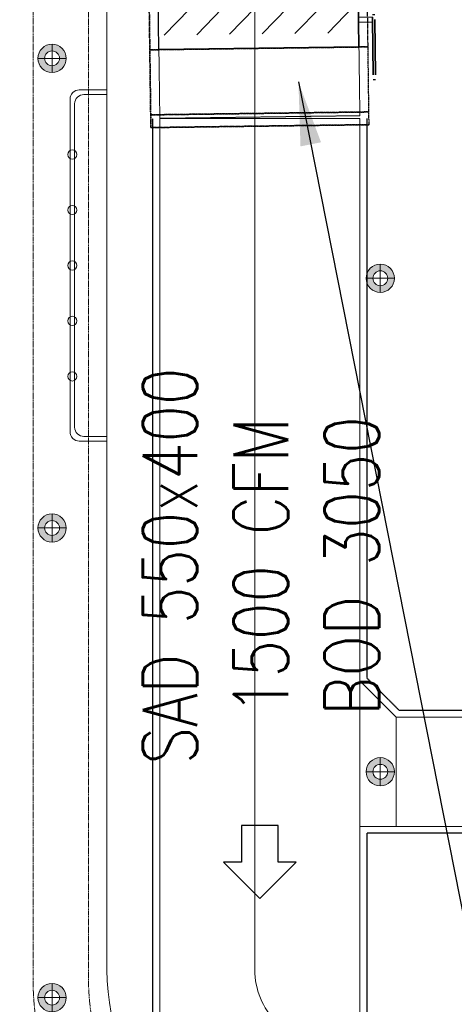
# Model space of a CAD drawing. Header units: millimetres. Extents: x -1097 to 62791, y -9731 to 18031.
# Tile 41 of 59: x 5214 to 6408, y -1955 to 752. Entities that reach past the tile are written whole.
import ezdxf

# ---------------------------------------------------------------- set-up
doc = ezdxf.new("R2010")
doc.units = ezdxf.units.MM
for name, pattern in [('( Dashed )', [0.75, 0.5, -0.25]), ('DASHED', [19.05, 12.7, -6.35]), ('Hidden 0_75', [1.5, 0.75, -0.75])]:
    doc.linetypes.add(name, pattern=pattern)
for name, color, linetype, true_color in [('ACMV-DUCT-THERMAL-EXT-INS', 9, 'DASHED', 0x808080), ('HVAC-SAD-FDA', 200, 'Continuous', 0xbf00ff), ('RCP LAYOUT', 9, 'Continuous', 0x808080)]:
    doc.layers.add(name, color=color, linetype=linetype, true_color=true_color)
doc.layers.add('ACMV-SA-DUCT', color=200, linetype='Continuous', lineweight=20, true_color=0xbf00ff)
doc.layers.add('ACMV-SA-DUCT-TEXT', color=7, linetype='Continuous')
for name, color, linetype, lineweight in [('ACMV-XT-DUCT', 7, 'DASHED', 9), ('E Celing Lighting', 5, 'DASHED', 5), ('Grey', 8, 'Continuous', 9), ('Lighting (Ceiling)', 160, 'Continuous', 15), ('V-ANNO-DETL', 7, 'Continuous', 15), ('V-DUCT', 1, 'Continuous', 25)]:
    doc.layers.add(name, color=color, linetype=linetype, lineweight=lineweight)
doc.styles.get("Standard").update_dxf_attribs({"font": 'arial.ttf', "width": 0.8})
doc.dimstyles.new('ISO-25', dxfattribs={"dimtxt": 2.5, "dimasz": 2.5, "dimexe": 1.25, "dimexo": 0.625, "dimtad": 1, "dimtxsty": 'Standard', "dimcen": 2.5, "dimadec": 0, "dimazin": 0, "dimtfac": 1, "dimtmove": 0, "dimatfit": 3, "dimfxl": 1, "dimarcsym": 0})

# ---------------------------------------------------------------- blocks, each defined once
blk = doc.blocks.new('r4ttwt')
at = {"layer": 'Grey', "color": 8, "ltscale": 0.25, "true_color": 0x808080}
for points in [[(1719056.19, -78750.59), (1718972.19, -78750.59, 0.414214), (1718930.19, -78792.59), (1718930.19, -78942.16, 0.414214), (1718972.19, -78984.16), (1719153.84, -78984.16), (1719153.84, -78966.16), (1718972.19, -78966.16, -0.414214), (1718948.19, -78942.16), (1718948.19, -78792.59, -0.414214), (1718972.19, -78768.59), (1719056.19, -78768.59)], [(1719183.86, -78966.16), (1719183.86, -78950.16), (1718972.19, -78950.16, -0.414214), (1718964.19, -78942.16), (1718964.19, -78792.59, -0.414214), (1718972.19, -78784.59), (1719008.19, -78784.59), (1719008.19, -78768.59), (1718972.19, -78768.59, 0.414214), (1718948.19, -78792.59), (1718948.19, -78942.16, 0.414214), (1718972.19, -78966.16)]]:
    blk.add_lwpolyline(points, format="xyb", close=True, dxfattribs=at)
at = {"layer": 'Grey', "color": 8, "linetype": '( Dashed )', "ltscale": 0.2, "true_color": 0x808080}
blk.add_lwpolyline([(1719056.19, -78766.59), (1718971.19, -78766.59, 0.414214), (1718946.19, -78791.59), (1718946.19, -78943.16, 0.414214), (1718971.19, -78968.16), (1719153.84, -78968.16), (1719153.84, -78974.16), (1718971.19, -78974.16, -0.414214), (1718940.19, -78943.16), (1718940.19, -78791.59, -0.414214), (1718971.19, -78760.59), (1719056.19, -78760.59)], format="xyb", close=True, dxfattribs=at)
at = {"layer": 'Grey', "color": 8, "ltscale": 0.25, "true_color": 0x808080}
for points in [[(1718948.19, -78884.95), (1718945.19, -78884.95, -0.414214), (1718944.19, -78883.95), (1718944.19, -78847.95, -0.414214), (1718945.19, -78846.95), (1718948.19, -78846.95)], [(1718948.19, -78884.45), (1718945.69, -78884.45, -0.414214), (1718944.69, -78883.45), (1718944.69, -78848.45, -0.414214), (1718945.69, -78847.45), (1718948.19, -78847.45)]]:
    blk.add_lwpolyline(points, format="xyb", dxfattribs=at)
for centre in [(1718944.44, -78853.95), (1718944.44, -78859.95), (1718944.44, -78865.95), (1718944.44, -78871.95), (1718944.44, -78877.95)]:
    blk.add_circle(centre, 0.5, dxfattribs=at)
blk = doc.blocks.new('plnnnn')
at = {"color": 8, "true_color": 0x808080}
blk.add_blockref('r4ttwt', (4546.39, 953.06), dxfattribs=at)
blk = doc.blocks.new('cl')
at = {"layer": 'Lighting (Ceiling)', "true_color": 0x808080}
h = blk.add_hatch(color=8, dxfattribs=at)
h.dxf.hatch_style = 1
h.paths.add_polyline_path([(1.53, 0.03, 1), (-1.53, 0.03, 1)])
h.paths.add_polyline_path([(-0.81, 0.03, -1), (0.81, 0.03, -1)], flags=16)
at = {"layer": 'Lighting (Ceiling)', "color": 8, "true_color": 0x808080}
for p, q in [((0, 1.56), (0, -1.5)), ((-1.53, 0.03), (1.53, 0.03))]:
    blk.add_line(p, q, dxfattribs=at)
for radius in [1.53, 0.806]:
    blk.add_circle((0, 0.03), radius, dxfattribs=at)
blk = doc.blocks.new('iserb jk')
at = {"layer": 'E Celing Lighting'}
for p in [(1718075.19, -80006.01), (1718075.19, -80056.83), (1718075.19, -80107.65)]:
    blk.add_blockref('cl', p, dxfattribs=at)
at = {"layer": 'E Celing Lighting', "xscale": -1}
for p in [(1718110.72, -80029.81), (1718110.72, -80083.21)]:
    blk.add_blockref('cl', p, dxfattribs=at)
blk = doc.blocks.new('IRISH HOUSE-RCP LAYOUT')
at = {"layer": 'E Celing Lighting', "color": 8, "true_color": 0x808080, "xscale": 25.4, "yscale": 25.4, "zscale": 25.4}
blk.add_blockref('iserb jk', (-43633807.3, 2032797.3), dxfattribs=at)
at = {"layer": 'Grey', "color": 8, "true_color": 0x808080, "xscale": 25.4, "yscale": 25.4, "zscale": 25.4}
blk.add_blockref('plnnnn', (-43771308.8, 1979063.5), dxfattribs=at)
blk = doc.blocks.new('V_Volume Control Damper - V_VCD-5612191-LEVEL-F -AIR CONDITIONING LAYOUT - PART 22')
at = {"layer": 'V-ANNO-DETL', "color": 1}
for p, q in [((35.4, 260.4), (-35.4, 189.6)), ((35.4, 170.4), (-35.4, 99.6)), ((35.4, 80.4), (-35.4, 9.6)), ((35.4, -9.6), (-35.4, -80.4)), ((35.4, -99.6), (-35.4, -170.4)), ((35.4, -189.6), (-35.4, -260.4))]:
    blk.add_line(p, q, dxfattribs=at)
at = {"layer": 'V-DUCT', "color": 1}
for p, q in [((-165.1, 313.1), (-165.1, 319.5)), ((0, 319.5), (-152.4, 319.5)), ((-152.4, 319.5), (-152.4, 319.5)), ((-152.4, 319.5), (0, 319.5)), ((0, 313.1), (-152.4, 313.1)), ((-152.4, 313.1), (-152.4, 313.1)), ((-152.4, 313.1), (0, 313.1)), ((-6.3, 275), (-6.3, 313.1)), ((-6.3, 313.1), (6.4, 313.1)), ((6.4, 313.1), (-6.3, 313.1)), ((0, 319.5), (0, 319.5)), ((0, 313.1), (0, 313.1)), ((6.4, 313.1), (6.4, 275)), ((12.7, 319.5), (12.7, 313.1)), ((-75, 275), (-75, 275)), ((-75, 275), (-75, -275)), ((-75, -275), (-75, 275)), ((75, 275), (-75, 275)), ((-75, 275), (75, 275)), ((-6.3, 275), (6.4, 275)), ((6.4, 275), (-6.3, 275)), ((75, 275), (75, -275)), ((75, -275), (75, 275)), ((75, 275), (75, 275)), ((-75, -275), (-75, -275)), ((-75, -275), (75, -275)), ((-75, -275), (75, -275)), ((75, -275), (75, -275))]:
    blk.add_line(p, q, dxfattribs=at)
blk = doc.blocks.new('A$C4ac76d66')
at = {"layer": 'ACMV-DUCT-THERMAL-EXT-INS', "linetype": 'Hidden 0_75'}
for p, q in [((-4909.8, 1539.6), (-4899, 730.3)), ((-4899, 730.3), (-4909.8, 1539.6)), ((-4299, 738.3), (-4307.8, 1397.6)), ((-4299, 738.3), (-4307.8, 1397.6)), ((-4899, 730.3), (-4299, 738.3)), ((-4299, 738.3), (-4899, 730.3)), ((-4899, 730.3), (-4299, 738.3)), ((-4299, 738.3), (-4899, 730.3)), ((-4296.2, 524.5), (-4299, 738.3)), ((-4296.2, 524.5), (-4299, 738.3)), ((-4899, 730.3), (-4896.1, 516.5)), ((-4896.1, 516.5), (-4899, 730.3)), ((-4896.6, 551.5), (-4296.6, 559.5)), ((-4296.6, 559.5), (-4896.6, 551.5)), ((-4896.6, 551.5), (-4296.6, 559.5)), ((-4296.6, 559.5), (-4896.6, 551.5)), ((-4896.1, 516.5), (-4296.2, 524.5)), ((-4296.2, 524.5), (-4896.1, 516.5))]:
    blk.add_line(p, q, dxfattribs=at)
at = {"layer": 'ACMV-XT-DUCT', "ltscale": 0.1}
for p, q in [((-4324, 738), (-4874, 730.6)), ((-4324, 738), (-4321.6, 559.2)), ((-4871.6, 551.9), (-4874, 730.6)), ((-4321.6, 559.2), (-4871.6, 551.9)), ((-4321.6, 559.2), (-4871.6, 551.9)), ((-4871.6, 551.9), (-4321.6, 559.2)), ((-4871.6, 551.9), (-4871.6, 551.9)), ((-4871.5, 541.9), (-4871.6, 551.9)), ((-4871.5, 541.9), (-4871.6, 551.9)), ((-4321.5, 549.2), (-4871.5, 541.9)), ((-4871.5, 541.9), (-4321.5, 549.2)), ((-4871.5, 541.9), (-4871.5, 541.9)), ((-4321.6, 559.2), (-4321.6, 559.2)), ((-4321.6, 559.2), (-4321.5, 549.2)), ((-4321.5, 549.2), (-4321.6, 559.2)), ((-4321.5, 549.2), (-4321.5, 549.2))]:
    blk.add_line(p, q, dxfattribs=at)
at = {"layer": 'ACMV-XT-DUCT', "extrusion": (0, 0, -1), "rotation": 89.23642819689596}
blk.add_blockref('V_Volume Control Damper - V_VCD-5612191-LEVEL-F -AIR CONDITIONING LAYOUT - PART 22', (4600, 809.3), dxfattribs=at)
at = {"color": 0}
blk.add_leader([(-4490.4, 642.1), (-3044.1, -6676.3), (5743.4, -6683.8)], dimstyle='ISO-25', override={"dimasz": 175, "dimtad": 0}, dxfattribs=at)

msp = doc.modelspace()

# ---------------------------------------------------------------- linework, layer by layer
at = {"layer": 'ACMV-DUCT-THERMAL-EXT-INS', "ltscale": 0.1}
for points in [[(5579.8, -2131.6), (5579.8, 480.4)], [(6167.8, 480.4), (6167.8, -1057.5), (6256.7, -1146.4), (7315.1, -1146.4), (7315.1, -1484.4), (6167.8, -1484.4), (6167.8, -2131.6)]]:
    msp.add_lwpolyline(points, dxfattribs=at)
at = {"layer": 'ACMV-SA-DUCT'}
for points in [[(5598.8, 480.4), (6148.8, 480.4), (6148.8, -2129.5), (5598.8, -2129.5)], [(6248.8, -1165.4), (6248.8, -1465.4), (6148.8, -1465.4), (6148.8, -1065.4)], [(7296.1, -1465.4), (6248.8, -1465.4), (6248.8, -1165.4), (7296.1, -1165.4)]]:
    msp.add_lwpolyline(points, close=True, dxfattribs=at)
at = {"layer": 'HVAC-SAD-FDA'}
msp.add_lwpolyline([(5873.8, -1663.4), (5973.8, -1563.4), (5923.8, -1563.4), (5923.8, -1463.4), (5823.8, -1463.4), (5823.8, -1563.4), (5773.8, -1563.4), (5873.8, -1663.4)], dxfattribs=at)

# ---------------------------------------------------------------- block references
at = {"color": 8, "true_color": 0x808080}
msp.add_blockref('A$C4ac76d66', (10470.3, -61.4), dxfattribs=at)
at = {"layer": 'RCP LAYOUT'}
msp.add_blockref('IRISH HOUSE-RCP LAYOUT', (0, 0), dxfattribs=at)

# ---------------------------------------------------------------- texts
at = {"layer": 'ACMV-SA-DUCT-TEXT', "insert": (5876.7, -750), "char_height": 150, "attachment_point": 5, "rotation": 90}
msp.add_mtext_dynamic_manual_height_columns('{\\Fromans|c0;SAD 550x400\\P1500 CFM\\PBOD 3050 }', width=1639.938, gutter_width=1, heights=[0], dxfattribs=at)

doc.saveas('drawing.dxf')
